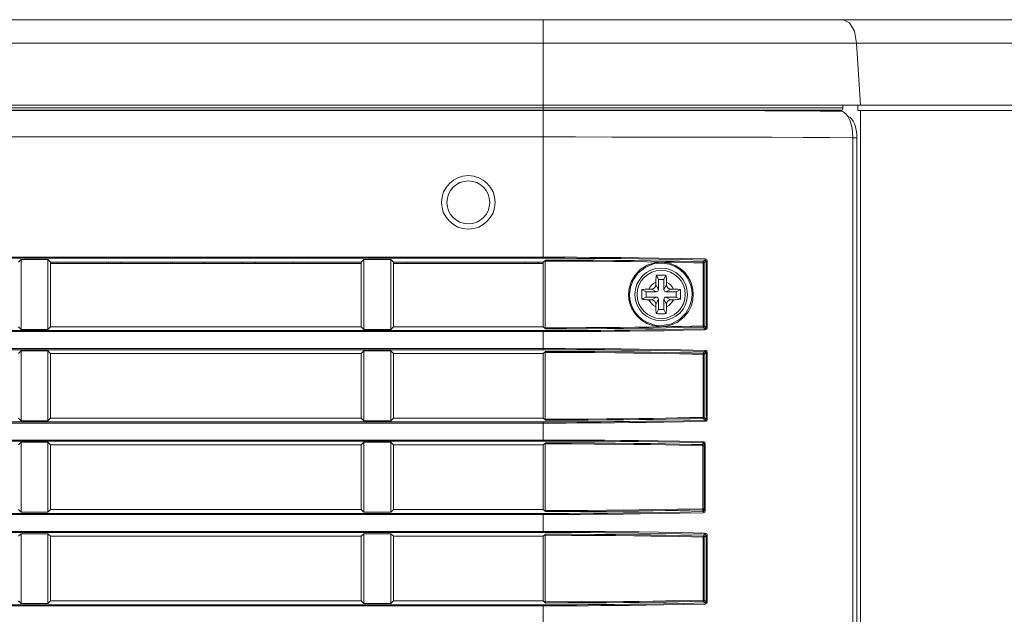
# Model space of a CAD drawing. Header units: millimetres. Extents: x 3925 to 5043, y -86 to 778.
# Tile 15 of 113: x 4122 to 4168, y 337 to 365. Entities that reach past the tile are written whole.
import ezdxf

# ---------------------------------------------------------------- set-up
doc = ezdxf.new("R2010")
doc.units = ezdxf.units.MM
doc.header["$LTSCALE"] = 46.255
for name, color, linetype in [('85-1A626G050DXF_CONTINUOUS_LINE', 7, 'CONTINUOUS'), ('H30-RIGHT-CODXF_CONTINUOUS_LINE', 7, 'CONTINUOUS'), ('H30K-FRONT-CDXF_CONTINUOUS_LINE', 7, 'CONTINUOUS'), ('H30K-TOP-COVDXF_CONTINUOUS_LINE', 7, 'CONTINUOUS')]:
    doc.layers.add(name, color=color, linetype=linetype)

msp = doc.modelspace()

# ---------------------------------------------------------------- linework, layer by layer
at = {"layer": '85-1A626G050DXF_CONTINUOUS_LINE', "color": 7, "linetype": 'Continuous', "lineweight": 0}
for p, q in [((4151.7813, 352.882), (4151.6817, 353.0813)), ((4152.0313, 352.882), (4152.131, 353.0813)), ((4151.6563, 352.7549), (4151.6563, 352.632)), ((4151.7813, 352.407), (4151.6563, 352.632)), ((4151.7813, 352.882), (4151.7813, 352.407)), ((4152.0313, 352.882), (4151.7813, 352.882)), ((4152.0313, 352.407), (4152.0313, 352.882)), ((4152.0313, 352.407), (4152.1563, 352.632)), ((4152.1563, 352.7549), (4152.1563, 352.632)), ((4151.2063, 352.307), (4151.0071, 352.4067)), ((4151.2063, 352.057), (4151.0071, 351.9574)), ((4151.2063, 352.307), (4151.2063, 352.057)), ((4151.6813, 352.307), (4151.2063, 352.307)), ((4151.2063, 352.057), (4151.6813, 352.057)), ((4151.3335, 352.432), (4151.4563, 352.432)), ((4151.6813, 352.307), (4151.4563, 352.432)), ((4151.6813, 352.057), (4151.4563, 351.932)), ((4152.1313, 352.307), (4152.3563, 352.432)), ((4152.6063, 352.307), (4152.1313, 352.307)), ((4152.1313, 352.057), (4152.6063, 352.057)), ((4152.1313, 352.057), (4152.3563, 351.932)), ((4152.4792, 352.432), (4152.3563, 352.432)), ((4152.6063, 352.307), (4152.8056, 352.4067)), ((4152.6063, 352.057), (4152.6063, 352.307)), ((4152.6063, 352.057), (4152.8056, 351.9574)), ((4151.3335, 351.932), (4151.4563, 351.932)), ((4151.7813, 351.957), (4151.6563, 351.732)), ((4151.6563, 351.6092), (4151.6563, 351.732)), ((4151.7813, 351.957), (4151.7813, 351.482)), ((4152.0313, 351.482), (4152.0313, 351.957)), ((4152.0313, 351.957), (4152.1563, 351.732)), ((4152.1563, 351.6092), (4152.1563, 351.732)), ((4152.4792, 351.932), (4152.3563, 351.932)), ((4151.7813, 351.482), (4151.6817, 351.2828)), ((4151.7813, 351.482), (4152.0313, 351.482)), ((4152.0313, 351.482), (4152.131, 351.2828))]:
    msp.add_line(p, q, dxfattribs=at)
for points in [[(4151.6563, 352.7549), (4151.6571, 352.8152), (4151.659, 352.867), (4151.6617, 352.9117), (4151.6648, 352.9509), (4151.6683, 352.9863), (4151.6723, 353.0192), (4151.6767, 353.0508), (4151.6817, 353.0813)], [(4151.6817, 353.0813), (4151.7559, 353.0854), (4151.8308, 353.0878), (4151.9063, 353.0886)], [(4151.9063, 353.0886), (4151.9819, 353.0878), (4152.0568, 353.0854), (4152.131, 353.0813)], [(4152.131, 353.0813), (4152.136, 353.0505), (4152.1405, 353.0186), (4152.1444, 352.9854), (4152.148, 352.9499), (4152.1511, 352.9106), (4152.1537, 352.8661), (4152.1556, 352.8146), (4152.1563, 352.7549)], [(4151.0071, 351.9574), (4151.0034, 352.0213), (4151.0011, 352.0855), (4150.9999, 352.1498), (4150.9999, 352.2142), (4151.0011, 352.2786), (4151.0034, 352.3428), (4151.0071, 352.4067)], [(4151.0071, 352.4067), (4151.08, 352.4175), (4151.1597, 352.4254), (4151.2449, 352.4304), (4151.3335, 352.432)], [(4152.4792, 352.432), (4152.5503, 352.431), (4152.6195, 352.4278), (4152.6856, 352.4226), (4152.7479, 352.4155), (4152.8056, 352.4067)], [(4152.8056, 352.4067), (4152.8093, 352.3428), (4152.8116, 352.2786), (4152.8128, 352.2142), (4152.8128, 352.1498), (4152.8116, 352.0855), (4152.8093, 352.0213), (4152.8056, 351.9574)], [(4151.3335, 351.932), (4151.2624, 351.9331), (4151.1932, 351.9363), (4151.1271, 351.9415), (4151.0648, 351.9485), (4151.0071, 351.9574)], [(4151.6817, 351.2828), (4151.6767, 351.3136), (4151.6722, 351.3455), (4151.6683, 351.3787), (4151.6647, 351.4142), (4151.6616, 351.4535), (4151.659, 351.498), (4151.6571, 351.5495), (4151.6563, 351.6092)], [(4152.1563, 351.6092), (4152.1556, 351.5489), (4152.1537, 351.4971), (4152.151, 351.4524), (4152.1479, 351.4132), (4152.1444, 351.3778), (4152.1404, 351.3449), (4152.136, 351.3133), (4152.131, 351.2828)], [(4152.8056, 351.9574), (4152.7327, 351.9466), (4152.653, 351.9386), (4152.5678, 351.9337), (4152.4792, 351.932)], [(4151.9063, 351.2755), (4151.8308, 351.2763), (4151.7559, 351.2787), (4151.6817, 351.2828)], [(4152.131, 351.2828), (4152.0568, 351.2787), (4151.9819, 351.2763), (4151.9063, 351.2755)]]:
    msp.add_lwpolyline(points, dxfattribs=at)
msp.add_circle((4151.9063, 352.182), 1.125, dxfattribs=at)
for centre, radius, start, end in [((4151.9063, 352.182), 0.625, 113.57818, 156.42182), ((4151.4563, 352.632), 0.2, 270, 0), ((4151.9063, 352.182), 0.625, 23.57818, 66.42182), ((4152.3563, 352.632), 0.2, 180, 270), ((4151.6813, 352.407), 0.1, 270, 0), ((4151.6813, 351.957), 0.1, 0, 90), ((4152.1313, 352.407), 0.1, 180, 270), ((4152.1313, 351.957), 0.1, 90, 180), ((4151.9063, 352.182), 0.625, 203.57818, 246.42182), ((4151.4563, 351.732), 0.2, 0, 90), ((4151.9063, 352.182), 0.625, 293.57818, 336.42182), ((4152.3563, 351.732), 0.2, 90, 180)]:
    msp.add_arc(centre, radius, start, end, dxfattribs=at)
at = {"layer": 'H30-RIGHT-CODXF_CONTINUOUS_LINE', "color": 7, "linetype": 'Continuous', "lineweight": 0}
for p, q in [((3998.4063, 360.7773), (4146.4063, 360.7773)), ((4146.4063, 360.7971), (4146.4063, 353.8708)), ((4159.3209, 360.7473), (4160.3463, 360.7388)), ((4160.3463, 360.7388), (4160.1541, 360.7971)), ((4160.5446, 360.5987), (4160.6318, 360.4749)), ((4160.6318, 360.4749), (4160.7073, 360.3202)), ((3998.4063, 359.5366), (4146.4063, 359.5366)), ((4160.851, 359.5015), (4160.851, 281.4905)), ((4160.851, 359.5004), (4161.0416, 359.5004)), ((4161.0416, 281.4915), (4161.0416, 359.5004)), ((3998.4063, 353.9205), (4146.4063, 353.9205)), ((3998.4063, 353.8708), (4146.4063, 353.8708)), ((4122.0291, 353.8148), (4121.9063, 353.692)), ((4122.0291, 353.8148), (4122.0291, 350.5493)), ((4122.0291, 353.8148), (4123.2836, 353.8148)), ((4123.2836, 350.5493), (4123.2836, 353.8148)), ((4123.4063, 353.692), (4123.2836, 353.8148)), ((4123.4063, 350.672), (4123.4063, 353.692)), ((4137.9063, 353.692), (4123.4063, 353.692)), ((4123.4063, 353.632), (4137.9063, 353.632)), ((4138.0291, 353.8148), (4137.9063, 353.692)), ((4137.9063, 350.672), (4137.9063, 353.692)), ((4138.0291, 353.8148), (4138.0291, 350.5493)), ((4138.0291, 353.8148), (4139.2836, 353.8148)), ((4139.2836, 353.8148), (4139.2836, 350.5493)), ((4139.4063, 353.692), (4139.2836, 353.8148)), ((4139.4063, 350.672), (4139.4063, 353.692)), ((4146.4063, 353.692), (4139.4063, 353.692)), ((4139.4063, 353.632), (4146.4063, 353.632)), ((4146.4063, 353.692), (4146.5038, 353.7895)), ((4146.4063, 350.672), (4146.4063, 353.692)), ((4146.4984, 353.7399), (4146.4984, 350.6242)), ((4153.8592, 350.7093), (4153.8592, 353.6548)), ((4153.9187, 353.6548), (4153.8592, 353.6548)), ((4153.8691, 353.7044), (4153.9523, 353.7877)), ((4153.9187, 353.6548), (4153.9996, 353.7357)), ((4153.9187, 350.7093), (4153.9187, 353.6548)), ((4153.9996, 353.7357), (4153.9996, 350.6284)), ((4153.9996, 353.7357), (4154.0591, 353.7357)), ((4154.0591, 353.7357), (4154.0591, 350.6284)), ((4121.9063, 350.672), (4122.0291, 350.5493)), ((4123.2836, 350.5493), (4123.4063, 350.672)), ((4123.4063, 350.672), (4137.9063, 350.672)), ((4137.9063, 350.672), (4138.0291, 350.5493)), ((4139.2836, 350.5493), (4139.4063, 350.672)), ((4139.4063, 350.672), (4146.4063, 350.672)), ((4146.5038, 350.5746), (4146.4063, 350.672)), ((4153.9187, 350.7093), (4153.8592, 350.7093)), ((4153.8691, 350.6597), (4153.9524, 350.5764)), ((4153.9187, 350.7093), (4153.9996, 350.6284)), ((4154.0591, 350.6284), (4153.9996, 350.6284)), ((4146.4063, 350.4933), (3998.4063, 350.4933)), ((4146.4063, 350.4436), (3998.4063, 350.4436)), ((4123.2836, 350.5493), (4122.0291, 350.5493)), ((4139.2836, 350.5493), (4138.0291, 350.5493)), ((4146.4063, 349.6008), (4146.4063, 350.4933)), ((3998.4063, 349.6505), (4146.4063, 349.6505)), ((3998.4063, 349.6008), (4146.4063, 349.6008)), ((4122.0291, 349.5448), (4121.9063, 349.422)), ((4122.0291, 349.5448), (4122.0291, 346.2793)), ((4122.0291, 349.5448), (4123.2836, 349.5448)), ((4123.2836, 346.2793), (4123.2836, 349.5448)), ((4123.4063, 349.422), (4123.2836, 349.5448)), ((4123.4063, 346.402), (4123.4063, 349.422)), ((4123.4063, 349.422), (4137.9063, 349.422)), ((4138.0291, 349.5448), (4137.9063, 349.422)), ((4137.9063, 346.402), (4137.9063, 349.422)), ((4138.0291, 349.5448), (4138.0291, 346.2793)), ((4138.0291, 349.5448), (4139.2836, 349.5448)), ((4139.2836, 349.5448), (4139.2836, 346.2793)), ((4139.4063, 349.422), (4139.2836, 349.5448)), ((4139.4063, 346.402), (4139.4063, 349.422)), ((4139.4063, 349.422), (4146.4063, 349.422)), ((4146.4063, 349.422), (4146.5038, 349.5195)), ((4146.4063, 349.422), (4146.4063, 346.402)), ((4146.4984, 349.4699), (4146.4984, 346.3542)), ((4153.8592, 346.4393), (4153.8592, 349.3848)), ((4153.9187, 349.3848), (4153.8592, 349.3848)), ((4153.8691, 349.4344), (4153.9523, 349.5177)), ((4153.9187, 349.3848), (4153.9996, 349.4657)), ((4153.9187, 346.4393), (4153.9187, 349.3848)), ((4153.9996, 349.4657), (4153.9996, 346.3584)), ((4153.9996, 349.4657), (4154.0591, 349.4657)), ((4154.0591, 349.4657), (4154.0591, 346.3584)), ((4146.4063, 346.2233), (3998.4063, 346.2233)), ((4146.4063, 346.1736), (3998.4063, 346.1736)), ((4121.9063, 346.402), (4122.0291, 346.2793)), ((4123.2836, 346.2793), (4122.0291, 346.2793)), ((4123.2836, 346.2793), (4123.4063, 346.402)), ((4137.9063, 346.402), (4123.4063, 346.402)), ((4137.9063, 346.402), (4138.0291, 346.2793)), ((4139.2836, 346.2793), (4138.0291, 346.2793)), ((4139.2836, 346.2793), (4139.4063, 346.402)), ((4146.4063, 346.402), (4139.4063, 346.402)), ((4146.5038, 346.3046), (4146.4063, 346.402)), ((4146.4063, 345.3308), (4146.4063, 346.2233)), ((4153.9187, 346.4393), (4153.8592, 346.4393)), ((4153.8691, 346.3897), (4153.9524, 346.3064)), ((4153.9187, 346.4393), (4153.9996, 346.3584)), ((4154.0591, 346.3584), (4153.9996, 346.3584)), ((3998.4063, 345.3805), (4146.4063, 345.3805)), ((3998.4063, 345.3308), (4146.4063, 345.3308)), ((4122.0291, 345.2748), (4121.9063, 345.152)), ((4122.0291, 345.2748), (4122.0291, 342.0093)), ((4122.0291, 345.2748), (4123.2836, 345.2748)), ((4123.2836, 342.0093), (4123.2836, 345.2748)), ((4123.4063, 345.152), (4123.2836, 345.2748)), ((4123.4063, 342.132), (4123.4063, 345.152)), ((4137.9063, 345.152), (4123.4063, 345.152)), ((4138.0291, 345.2748), (4137.9063, 345.152)), ((4137.9063, 342.132), (4137.9063, 345.152)), ((4138.0291, 345.2748), (4138.0291, 342.0093)), ((4138.0291, 345.2748), (4139.2836, 345.2748)), ((4139.2836, 345.2748), (4139.2836, 342.0093)), ((4139.4063, 345.152), (4139.2836, 345.2748)), ((4139.4063, 342.132), (4139.4063, 345.152)), ((4146.4063, 345.152), (4139.4063, 345.152)), ((4146.4063, 345.152), (4146.5038, 345.2495)), ((4146.4063, 345.152), (4146.4063, 342.132)), ((4146.4984, 345.1999), (4146.4984, 342.0842)), ((4153.8465, 342.169), (4153.8465, 345.1151)), ((4153.8757, 345.1151), (4153.8465, 345.1151)), ((4153.8563, 345.1647), (4153.8563, 345.25)), ((4153.9063, 345.1965), (4153.9063, 342.0876)), ((4153.9063, 345.1965), (4153.966, 345.1965)), ((4153.9567, 345.2391), (4153.966, 345.1965)), ((4153.966, 345.1965), (4153.966, 342.0876)), ((4146.4063, 341.9533), (3998.4063, 341.9533)), ((4146.4063, 341.9036), (3998.4063, 341.9036)), ((4121.9063, 342.132), (4122.0291, 342.0093)), ((4123.2836, 342.0093), (4122.0291, 342.0093)), ((4123.2836, 342.0093), (4123.4063, 342.132)), ((4137.9063, 342.132), (4123.4063, 342.132)), ((4137.9063, 342.132), (4138.0291, 342.0093)), ((4139.2836, 342.0093), (4138.0291, 342.0093)), ((4139.2836, 342.0093), (4139.4063, 342.132)), ((4146.4063, 342.132), (4139.4063, 342.132)), ((4146.5038, 342.0346), (4146.4063, 342.132)), ((4146.4063, 341.0608), (4146.4063, 341.9533)), ((4153.8757, 342.169), (4153.8465, 342.169)), ((4153.8563, 342.1194), (4153.8563, 342.034)), ((4153.9074, 341.9945), (4153.8658, 341.9844)), ((4153.966, 342.0876), (4153.9063, 342.0876)), ((3998.4063, 341.1105), (4146.4063, 341.1105)), ((3998.4063, 341.0608), (4146.4063, 341.0608)), ((4122.0291, 341.0048), (4121.9063, 340.882)), ((4122.0291, 341.0048), (4122.0291, 337.7393)), ((4122.0291, 341.0048), (4123.2836, 341.0048)), ((4123.2836, 337.7393), (4123.2836, 341.0048)), ((4123.4063, 340.882), (4123.2836, 341.0048)), ((4138.0291, 341.0048), (4137.9063, 340.882)), ((4138.0291, 341.0048), (4138.0291, 337.7393)), ((4138.0291, 341.0048), (4139.2836, 341.0048)), ((4139.2836, 341.0048), (4139.2836, 337.7393)), ((4139.4063, 340.882), (4139.2836, 341.0048)), ((4146.4063, 340.882), (4146.5038, 340.9795)), ((4153.8691, 340.8944), (4153.9523, 340.9777)), ((4123.4063, 337.862), (4123.4063, 340.882)), ((4137.9063, 340.882), (4123.4063, 340.882)), ((4137.9063, 337.862), (4137.9063, 340.882)), ((4139.4063, 337.862), (4139.4063, 340.882)), ((4146.4063, 340.882), (4139.4063, 340.882)), ((4146.4063, 340.882), (4146.4063, 337.862)), ((4146.4984, 340.9299), (4146.4984, 337.8142)), ((4153.8592, 337.8993), (4153.8592, 340.8448)), ((4153.9187, 340.8448), (4153.8592, 340.8448)), ((4153.9187, 340.8448), (4153.9996, 340.9257)), ((4153.9187, 337.8993), (4153.9187, 340.8448)), ((4153.9996, 340.9257), (4153.9996, 337.8184)), ((4153.9996, 340.9257), (4154.0591, 340.9257)), ((4154.0591, 340.9257), (4154.0591, 337.8184)), ((4121.9063, 337.862), (4122.0291, 337.7393)), ((4123.2836, 337.7393), (4123.4063, 337.862)), ((4137.9063, 337.862), (4123.4063, 337.862)), ((4137.9063, 337.862), (4138.0291, 337.7393)), ((4139.2836, 337.7393), (4139.4063, 337.862)), ((4146.4063, 337.862), (4139.4063, 337.862)), ((4146.5038, 337.7646), (4146.4063, 337.862)), ((4153.9187, 337.8993), (4153.8592, 337.8993)), ((4153.8691, 337.8497), (4153.9524, 337.7664)), ((4153.9187, 337.8993), (4153.9996, 337.8184)), ((4154.0591, 337.8184), (4153.9996, 337.8184)), ((4146.4063, 337.6833), (3998.4063, 337.6833)), ((4146.4063, 337.6336), (3998.4063, 337.6336)), ((4123.2836, 337.7393), (4122.0291, 337.7393)), ((4139.2836, 337.7393), (4138.0291, 337.7393)), ((4146.4063, 336.7908), (4146.4063, 337.6833))]:
    msp.add_line(p, q, dxfattribs=at)
for points in [[(4146.4063, 360.7773), (4147.8727, 360.7771), (4149.53, 360.7762), (4151.3801, 360.7744), (4153.2745, 360.7714), (4155.0967, 360.7671), (4156.7383, 360.7614), (4158.139, 360.7548), (4159.3209, 360.7473)], [(4160.3463, 360.7388), (4160.4484, 360.6876), (4160.5446, 360.5987)], [(4160.6382, 360.4901), (4160.7198, 360.449), (4160.7967, 360.3779), (4160.8664, 360.2788), (4160.9267, 360.1549), (4160.9758, 360.0104)], [(4160.7073, 360.3202), (4160.7686, 360.1394), (4160.8139, 359.9384)], [(4160.8139, 359.9384), (4160.8416, 359.7235), (4160.851, 359.5015)], [(4160.9758, 360.0104), (4161.0119, 359.8497), (4161.0341, 359.6779), (4161.0416, 359.5004)], [(4146.4063, 359.5366), (4147.9084, 359.5364), (4149.6096, 359.5356), (4151.5144, 359.5339), (4153.4717, 359.5311), (4155.3621, 359.527), (4157.072, 359.5219), (4158.5362, 359.5158), (4159.7748, 359.5091), (4160.851, 359.5015)], [(4146.4063, 353.9205), (4146.8987, 353.9202), (4147.4138, 353.9192), (4147.9768, 353.9173), (4148.5951, 353.9143), (4149.2782, 353.9097), (4150.035, 353.903), (4150.8744, 353.8935), (4151.8044, 353.8802), (4152.8351, 353.862), (4153.9623, 353.8373)], [(4146.4063, 353.8708), (4146.8982, 353.8705), (4147.4127, 353.8696), (4147.9752, 353.8677), (4148.5928, 353.8647), (4149.275, 353.8601), (4150.0309, 353.8534), (4150.8693, 353.8439), (4151.798, 353.8306), (4152.8272, 353.8124), (4153.9523, 353.7877)], [(4153.9621, 353.8373), (4153.9604, 353.8141), (4153.9569, 353.7962), (4153.9524, 353.7877)], [(4153.9623, 353.8373), (4153.9995, 353.8288), (4154.0298, 353.8077), (4154.0504, 353.7771), (4154.0591, 353.7357)], [(4146.4984, 353.7399), (4146.4999, 353.7728), (4146.5038, 353.7895)], [(4151.9436, 353.6919), (4151.2529, 353.7057), (4150.4897, 353.7159), (4149.6467, 353.7249), (4148.7144, 353.7323), (4147.6738, 353.7375), (4146.4984, 353.7399)], [(4153.8691, 353.7044), (4153.3398, 353.7169), (4152.7653, 353.7292), (4152.129, 353.7412), (4151.424, 353.7529), (4150.6414, 353.7637), (4149.7734, 353.7733), (4148.8096, 353.7813), (4147.7297, 353.7869), (4146.5038, 353.7895)], [(4150.3866, 352.182), (4150.4164, 352.4805), (4150.5072, 352.7736), (4150.6745, 353.0692), (4150.9286, 353.3413), (4151.2532, 353.5486), (4151.6063, 353.6644), (4151.9436, 353.6919)], [(4150.4317, 352.182), (4150.4709, 352.5183), (4150.5922, 352.8483), (4150.8213, 353.1759), (4151.1594, 353.4463), (4151.5535, 353.6034), (4151.9348, 353.6421), (4152.2734, 353.5914), (4152.5611, 353.4789), (4152.7959, 353.3266), (4152.9804, 353.1517), (4153.1201, 352.9662), (4153.2202, 352.7801), (4153.2881, 352.5966), (4153.3313, 352.4024), (4153.348, 352.182)], [(4153.8592, 353.6548), (4153.4315, 353.665), (4152.975, 353.675), (4152.4811, 353.685), (4151.9436, 353.6919)], [(4151.9436, 353.6919), (4152.2941, 353.6394), (4152.5919, 353.5231), (4152.8351, 353.3657), (4153.0262, 353.1849), (4153.1709, 352.9931), (4153.2746, 352.8006), (4153.3449, 352.6108), (4153.3897, 352.4099), (4153.407, 352.182)], [(4153.8691, 353.7044), (4153.8646, 353.6963), (4153.8609, 353.6783), (4153.8592, 353.6548)], [(4153.9187, 353.6548), (4153.9118, 353.6794), (4153.8937, 353.6975), (4153.8691, 353.7044)], [(4153.9524, 353.7877), (4153.9708, 353.7832), (4153.9857, 353.7724), (4153.9957, 353.7568), (4153.9996, 353.7357)], [(4151.9181, 350.671), (4151.5512, 350.7116), (4151.2375, 350.823), (4150.9812, 350.9807), (4150.7804, 351.1648), (4150.6291, 351.361), (4150.5211, 351.559), (4150.4491, 351.7522), (4150.4039, 351.954), (4150.3866, 352.182)], [(4153.348, 352.182), (4153.3223, 351.909), (4153.232, 351.611), (4153.0566, 351.3058), (4152.7719, 351.0188), (4152.3875, 350.809), (4151.9791, 350.724), (4151.6098, 350.7485), (4151.2926, 350.8495), (4151.0329, 351.0003), (4150.8292, 351.1797), (4150.6761, 351.3726), (4150.5668, 351.568), (4150.4943, 351.7586), (4150.4491, 351.9573), (4150.4317, 352.182)], [(4153.407, 352.182), (4153.3865, 351.9342), (4153.3158, 351.665), (4153.1805, 351.3863), (4152.9626, 351.1118), (4152.6555, 350.876), (4152.288, 350.723), (4151.9181, 350.671)], [(4146.4984, 350.6242), (4147.4932, 350.626), (4148.3999, 350.6299), (4149.2302, 350.6356), (4149.9919, 350.6426), (4150.6906, 350.6507), (4151.3315, 350.6596), (4151.9181, 350.671)], [(4146.5038, 350.5746), (4146.4999, 350.5913), (4146.4984, 350.6242)], [(4146.5038, 350.5746), (4147.5495, 350.5765), (4148.4982, 350.5808), (4149.3634, 350.587), (4150.1534, 350.5947), (4150.8749, 350.6034), (4151.5335, 350.6129), (4152.1343, 350.6229), (4152.6928, 350.6335), (4153.2572, 350.6453), (4153.8691, 350.6597)], [(4151.9181, 350.671), (4152.3981, 350.6775), (4152.8637, 350.6867), (4153.3433, 350.6971), (4153.8592, 350.7093)], [(4153.8691, 350.6597), (4153.8646, 350.6678), (4153.8609, 350.6858), (4153.8592, 350.7093)], [(4153.8691, 350.6597), (4153.8937, 350.6666), (4153.9118, 350.6847), (4153.9187, 350.7093)], [(4153.9996, 350.6284), (4153.9963, 350.6089), (4153.9867, 350.5929), (4153.9724, 350.5816), (4153.9524, 350.5764)], [(4154.0591, 350.6284), (4154.0517, 350.5901), (4154.0319, 350.5586), (4154.0026, 350.5367), (4153.9621, 350.5268)], [(4153.9524, 350.5764), (4152.9408, 350.554), (4152.0225, 350.5371), (4151.1851, 350.5244), (4150.4207, 350.5148), (4149.7233, 350.5078), (4149.087, 350.5026), (4148.5055, 350.4989), (4147.974, 350.4964), (4147.4751, 350.4947), (4146.9643, 350.4936), (4146.4063, 350.4933)], [(4153.9621, 350.5268), (4152.9489, 350.5044), (4152.0293, 350.4875), (4151.1906, 350.4748), (4150.4253, 350.4652), (4149.727, 350.4581), (4149.0899, 350.453), (4148.5077, 350.4493), (4147.9757, 350.4467), (4147.4762, 350.4451), (4146.9649, 350.444), (4146.4063, 350.4436)], [(4153.9524, 350.5764), (4153.9569, 350.5679), (4153.9604, 350.55), (4153.9621, 350.5268)], [(4146.4063, 349.6505), (4146.8987, 349.6502), (4147.4138, 349.6492), (4147.9768, 349.6473), (4148.5951, 349.6443), (4149.2782, 349.6397), (4150.035, 349.633), (4150.8744, 349.6235), (4151.8044, 349.6102), (4152.8351, 349.592), (4153.9623, 349.5673)], [(4146.4063, 349.6008), (4146.8982, 349.6005), (4147.4127, 349.5996), (4147.9752, 349.5977), (4148.5928, 349.5947), (4149.275, 349.5901), (4150.0309, 349.5834), (4150.8693, 349.5739), (4151.798, 349.5606), (4152.8272, 349.5424), (4153.9523, 349.5177)], [(4146.4984, 349.4699), (4146.4999, 349.5028), (4146.5038, 349.5195)], [(4153.8592, 349.3848), (4153.3305, 349.3973), (4152.7567, 349.4095), (4152.1209, 349.4216), (4151.4165, 349.4332), (4150.6345, 349.4441), (4149.767, 349.4537), (4148.8037, 349.4617), (4147.7241, 349.4673), (4146.4984, 349.4699)], [(4153.8691, 349.4344), (4153.3398, 349.4469), (4152.7653, 349.4592), (4152.129, 349.4712), (4151.424, 349.4829), (4150.6414, 349.4937), (4149.7734, 349.5033), (4148.8096, 349.5113), (4147.7297, 349.5169), (4146.5038, 349.5195)], [(4153.8691, 349.4344), (4153.8646, 349.4263), (4153.8609, 349.4083), (4153.8592, 349.3848)], [(4153.9187, 349.3848), (4153.9118, 349.4094), (4153.8937, 349.4275), (4153.8691, 349.4344)], [(4153.9621, 349.5673), (4153.9604, 349.5441), (4153.9569, 349.5262), (4153.9524, 349.5177)], [(4153.9524, 349.5177), (4153.9708, 349.5132), (4153.9857, 349.5024), (4153.9957, 349.4868), (4153.9996, 349.4657)], [(4153.9623, 349.5673), (4153.9995, 349.5588), (4154.0298, 349.5377), (4154.0504, 349.5071), (4154.0591, 349.4657)], [(4153.9524, 346.3064), (4152.9408, 346.284), (4152.0225, 346.2671), (4151.1851, 346.2544), (4150.4207, 346.2448), (4149.7233, 346.2378), (4149.087, 346.2326), (4148.5055, 346.2289), (4147.974, 346.2264), (4147.4751, 346.2247), (4146.9643, 346.2236), (4146.4063, 346.2233)], [(4153.9621, 346.2568), (4152.9489, 346.2344), (4152.0293, 346.2175), (4151.1906, 346.2048), (4150.4253, 346.1952), (4149.727, 346.1881), (4149.0899, 346.183), (4148.5077, 346.1793), (4147.9757, 346.1767), (4147.4762, 346.1751), (4146.9649, 346.174), (4146.4063, 346.1736)], [(4146.4984, 346.3542), (4147.544, 346.3561), (4148.4924, 346.3605), (4149.3572, 346.3666), (4150.1468, 346.3743), (4150.8679, 346.383), (4151.526, 346.3925), (4152.1263, 346.4025), (4152.6843, 346.4131), (4153.248, 346.425), (4153.8592, 346.4393)], [(4146.5038, 346.3046), (4146.4999, 346.3213), (4146.4984, 346.3542)], [(4146.5038, 346.3046), (4147.5495, 346.3065), (4148.4982, 346.3108), (4149.3634, 346.317), (4150.1534, 346.3247), (4150.8749, 346.3334), (4151.5335, 346.3429), (4152.1343, 346.3529), (4152.6928, 346.3635), (4153.2572, 346.3753), (4153.8691, 346.3897)], [(4153.8691, 346.3897), (4153.8646, 346.3978), (4153.8609, 346.4158), (4153.8592, 346.4393)], [(4153.8691, 346.3897), (4153.8937, 346.3966), (4153.9118, 346.4147), (4153.9187, 346.4393)], [(4153.9996, 346.3584), (4153.9963, 346.3389), (4153.9867, 346.3229), (4153.9724, 346.3116), (4153.9524, 346.3064)], [(4153.9524, 346.3064), (4153.9569, 346.2979), (4153.9604, 346.28), (4153.9621, 346.2568)], [(4154.0591, 346.3584), (4154.0517, 346.3201), (4154.0319, 346.2886), (4154.0026, 346.2667), (4153.9621, 346.2568)], [(4146.4063, 345.3805), (4146.9007, 345.3802), (4147.4161, 345.3792), (4147.9774, 345.3773), (4148.5923, 345.3743), (4149.2693, 345.3698), (4150.0173, 345.3632), (4150.8448, 345.3539), (4151.7591, 345.341), (4152.7681, 345.3233), (4153.8661, 345.2996)], [(4146.4063, 345.3308), (4146.9002, 345.3305), (4147.4151, 345.3295), (4147.9758, 345.3277), (4148.5899, 345.3247), (4149.2662, 345.3202), (4150.0133, 345.3136), (4150.8397, 345.3042), (4151.7528, 345.2913), (4152.7603, 345.2737), (4153.8563, 345.25)], [(4146.4984, 345.1999), (4146.4999, 345.2328), (4146.5038, 345.2495)], [(4153.8465, 345.1151), (4153.3189, 345.1275), (4152.7453, 345.1398), (4152.1102, 345.1518), (4151.4066, 345.1634), (4150.6257, 345.1742), (4149.7597, 345.1838), (4148.7983, 345.1917), (4147.7211, 345.1973), (4146.4984, 345.1999)], [(4153.8563, 345.1647), (4153.3281, 345.1772), (4152.754, 345.1894), (4152.1183, 345.2014), (4151.414, 345.213), (4150.6326, 345.2238), (4149.7661, 345.2334), (4148.8042, 345.2413), (4147.7266, 345.2469), (4146.5038, 345.2495)], [(4153.8563, 345.1647), (4153.8519, 345.1567), (4153.8482, 345.1388), (4153.8465, 345.1151)], [(4153.8659, 345.2996), (4153.8642, 345.2764), (4153.8608, 345.2585), (4153.8563, 345.25)], [(4153.8563, 345.25), (4153.8754, 345.2453), (4153.8909, 345.2342), (4153.897, 345.2267)], [(4153.8661, 345.2996), (4153.904, 345.2911), (4153.9351, 345.27), (4153.9567, 345.2391)], [(4153.897, 345.2267), (4153.9017, 345.2182), (4153.9063, 345.1965)], [(4153.8563, 342.034), (4152.7805, 342.0108), (4151.8089, 341.9936), (4150.9275, 341.981), (4150.1276, 341.9717), (4149.4022, 341.965), (4148.7429, 341.9603), (4148.1448, 341.9571), (4147.5898, 341.955), (4147.0249, 341.9537), (4146.4063, 341.9533)], [(4153.8658, 341.9844), (4152.7884, 341.9612), (4151.8153, 341.944), (4150.9327, 341.9313), (4150.1318, 341.922), (4149.4055, 341.9154), (4148.7454, 341.9107), (4148.1467, 341.9075), (4147.591, 341.9054), (4147.0255, 341.9041), (4146.4063, 341.9036)], [(4146.4984, 342.0842), (4147.542, 342.0861), (4148.4888, 342.0904), (4149.3522, 342.0966), (4150.1408, 342.1042), (4150.8609, 342.1129), (4151.5184, 342.1224), (4152.1183, 342.1324), (4152.6754, 342.1429), (4153.2375, 342.1547), (4153.8465, 342.169)], [(4146.5038, 342.0346), (4146.4999, 342.0513), (4146.4984, 342.0842)], [(4146.5038, 342.0346), (4147.5475, 342.0365), (4148.4946, 342.0408), (4149.3584, 342.047), (4150.1473, 342.0546), (4150.8679, 342.0633), (4151.5259, 342.0728), (4152.1262, 342.0828), (4152.6839, 342.0933), (4153.2467, 342.1051), (4153.8563, 342.1194)], [(4153.8563, 342.1194), (4153.8519, 342.1274), (4153.8482, 342.1453), (4153.8465, 342.169)], [(4153.8563, 342.1194), (4153.8813, 342.126), (4153.8997, 342.1442), (4153.9063, 342.169)], [(4153.897, 342.0574), (4153.8922, 342.0513), (4153.8771, 342.0397), (4153.8563, 342.0341)], [(4153.8563, 342.0341), (4153.8608, 342.0256), (4153.8642, 342.0077), (4153.8659, 341.9844)], [(4153.9063, 342.0876), (4153.9025, 342.0677), (4153.897, 342.0574)], [(4153.966, 342.0876), (4153.9583, 342.0486), (4153.9376, 342.0166), (4153.9074, 341.9945)], [(4146.4063, 341.1105), (4146.8987, 341.1102), (4147.4138, 341.1092), (4147.9768, 341.1073), (4148.5951, 341.1043), (4149.2782, 341.0997), (4150.035, 341.093), (4150.8744, 341.0835), (4151.8044, 341.0702), (4152.8351, 341.052), (4153.9623, 341.0273)], [(4146.4063, 341.0608), (4146.8982, 341.0605), (4147.4127, 341.0596), (4147.9752, 341.0577), (4148.5928, 341.0547), (4149.275, 341.0501), (4150.0309, 341.0434), (4150.8693, 341.0339), (4151.798, 341.0206), (4152.8272, 341.0024), (4153.9523, 340.9777)], [(4146.4984, 340.9299), (4146.4999, 340.9628), (4146.5038, 340.9795)], [(4153.8691, 340.8944), (4153.3398, 340.9069), (4152.7653, 340.9192), (4152.129, 340.9312), (4151.424, 340.9429), (4150.6414, 340.9537), (4149.7734, 340.9633), (4148.8096, 340.9713), (4147.7297, 340.9769), (4146.5038, 340.9795)], [(4153.9621, 341.0273), (4153.9604, 341.0041), (4153.9569, 340.9862), (4153.9524, 340.9777)], [(4153.9524, 340.9777), (4153.9708, 340.9732), (4153.9857, 340.9624), (4153.9957, 340.9468), (4153.9996, 340.9257)], [(4153.9623, 341.0273), (4153.9995, 341.0188), (4154.0298, 340.9977), (4154.0504, 340.9671), (4154.0591, 340.9257)], [(4153.8592, 340.8448), (4153.3305, 340.8573), (4152.7567, 340.8695), (4152.1209, 340.8816), (4151.4165, 340.8932), (4150.6345, 340.9041), (4149.767, 340.9137), (4148.8037, 340.9217), (4147.7241, 340.9273), (4146.4984, 340.9299)], [(4153.8691, 340.8944), (4153.8646, 340.8863), (4153.8609, 340.8683), (4153.8592, 340.8448)], [(4153.9187, 340.8448), (4153.9118, 340.8694), (4153.8937, 340.8875), (4153.8691, 340.8944)], [(4153.9524, 337.7664), (4152.9408, 337.744), (4152.0225, 337.7271), (4151.1851, 337.7144), (4150.4207, 337.7048), (4149.7233, 337.6978), (4149.087, 337.6926), (4148.5055, 337.6889), (4147.974, 337.6864), (4147.4751, 337.6847), (4146.9643, 337.6836), (4146.4063, 337.6833)], [(4146.4984, 337.8142), (4147.544, 337.8161), (4148.4924, 337.8205), (4149.3572, 337.8266), (4150.1468, 337.8343), (4150.8679, 337.843), (4151.526, 337.8525), (4152.1263, 337.8625), (4152.6843, 337.8731), (4153.248, 337.885), (4153.8592, 337.8993)], [(4146.5038, 337.7646), (4146.4999, 337.7813), (4146.4984, 337.8142)], [(4146.5038, 337.7646), (4147.5495, 337.7665), (4148.4982, 337.7708), (4149.3634, 337.777), (4150.1534, 337.7847), (4150.8749, 337.7934), (4151.5335, 337.8029), (4152.1343, 337.8129), (4152.6928, 337.8235), (4153.2572, 337.8353), (4153.8691, 337.8497)], [(4153.8691, 337.8497), (4153.8646, 337.8578), (4153.8609, 337.8758), (4153.8592, 337.8993)], [(4153.8691, 337.8497), (4153.8937, 337.8566), (4153.9118, 337.8747), (4153.9187, 337.8993)], [(4153.9996, 337.8184), (4153.9963, 337.7989), (4153.9867, 337.7829), (4153.9724, 337.7716), (4153.9524, 337.7664)], [(4153.9524, 337.7664), (4153.9569, 337.7579), (4153.9604, 337.74), (4153.9621, 337.7168)], [(4154.0591, 337.8184), (4154.0517, 337.7801), (4154.0319, 337.7486), (4154.0026, 337.7267), (4153.9621, 337.7168)], [(4153.9621, 337.7168), (4152.9489, 337.6944), (4152.0293, 337.6775), (4151.1906, 337.6648), (4150.4253, 337.6552), (4149.727, 337.6481), (4149.0899, 337.643), (4148.5077, 337.6393), (4147.9757, 337.6367), (4147.4762, 337.6351), (4146.9649, 337.634), (4146.4063, 337.6336)]]:
    msp.add_lwpolyline(points, dxfattribs=at)
for centre, radius in [((4142.9063, 356.482), 1.25), ((4142.9063, 356.482), 1), ((4151.9063, 352.182), 1.2292)]:
    msp.add_circle(centre, radius, dxfattribs=at)
at = {"layer": 'H30K-FRONT-CDXF_CONTINUOUS_LINE', "color": 7, "linetype": 'Continuous', "lineweight": 0}
for p, q in [((4161.0835, 360.767), (4161.0835, 361.017)), ((4161.0835, 360.767), (4171.8491, 360.767)), ((4161.2012, 281.4618), (4161.2012, 360.767))]:
    msp.add_line(p, q, dxfattribs=at)
at = {"layer": 'H30K-TOP-COVDXF_CONTINUOUS_LINE', "color": 7, "linetype": 'Continuous', "lineweight": 0}
for p, q in [((3975.0034, 365.017), (4175.7986, 365.017)), ((4146.4063, 365.017), (4146.4063, 360.7971)), ((4150.2255, 365.017), (4149.0282, 365.017)), ((4151.1981, 365.017), (4154.1409, 365.017)), ((3973.7627, 363.9194), (4171.05, 363.9194)), ((4161.0259, 363.9194), (4161.2012, 361.017)), ((3973.4063, 361.017), (4171.7871, 361.017)), ((3975.8158, 360.8963), (4160.392, 360.8963)), ((3975.9227, 360.7971), (4160.3367, 360.7971)), ((4160.3638, 360.8059), (4160.3367, 360.7971)), ((4160.392, 360.8963), (4160.392, 361.017)), ((4123.6938, 353.692), (4123.7238, 353.632)), ((4126.1063, 353.632), (4126.1063, 353.692)), ((4126.7063, 353.692), (4126.7063, 353.632)), ((4129.0888, 353.632), (4129.1188, 353.692)), ((4130.5779, 353.692), (4130.5779, 353.632)), ((4132.3563, 353.692), (4132.3563, 353.632)), ((4132.9563, 353.692), (4132.9563, 353.632)), ((4134.7348, 353.692), (4134.7348, 353.632)), ((4135.4671, 353.692), (4135.4756, 353.632)), ((4140.0393, 353.632), (4140.0479, 353.692)), ((4145.5586, 353.632), (4145.5586, 353.692)), ((4146.1586, 353.692), (4146.1586, 353.632))]:
    msp.add_line(p, q, dxfattribs=at)
for points in [[(4160.4154, 365.017), (4160.701, 364.8741), (4160.9213, 364.478), (4161.0259, 363.9194)], [(4160.392, 360.8963), (4160.3844, 360.8428), (4160.3638, 360.8059)]]:
    msp.add_lwpolyline(points, dxfattribs=at)

doc.saveas('drawing.dxf')
